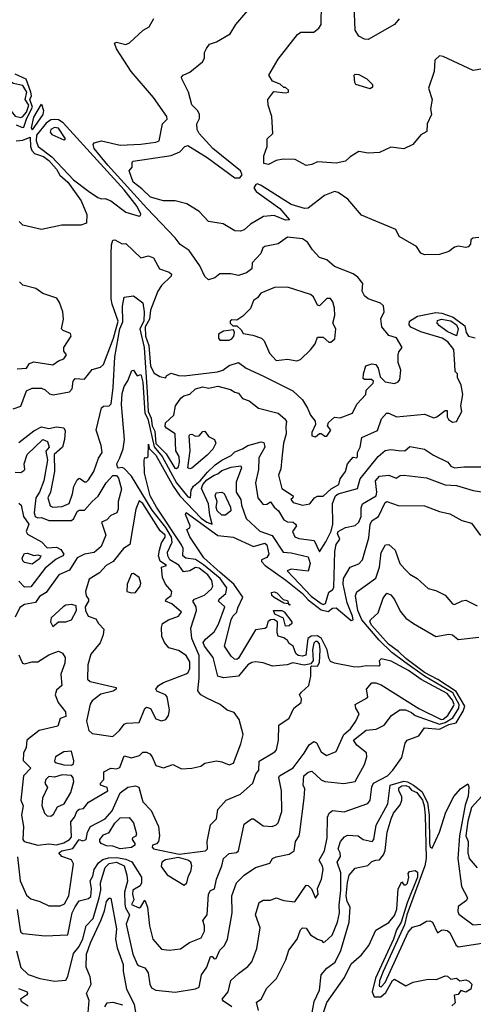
# Model space of a CAD drawing. Extents: x 1995148 to 2088947, y 769131 to 906009.
# Tile 191 of 256: x 2025369 to 2027785, y 814188 to 819430. Entities that reach past the tile are written whole.
import ezdxf

# ---------------------------------------------------------------- set-up
doc = ezdxf.new("R2010")
doc.units = 0

msp = doc.modelspace()

# ---------------------------------------------------------------- linework, layer by layer
at = {"layer": '0CON05XD'}
for points in [[(2027390, 819435), (2027365, 819403.8), (2027225, 819324), (2027205, 819325.6), (2027175, 819341.9), (2027156.2, 819375), (2027146.1, 819595)], [(2027835, 819168.8), (2027785, 819160), (2027625, 819233.3), (2027605, 819237.5), (2027580, 819215), (2027576.7, 819155), (2027546, 819065), (2027566.7, 819005), (2027557.5, 818955), (2027562.5, 818925), (2027540, 818875), (2027536.7, 818835), (2027505, 818817.5), (2027462.5, 818765), (2027415, 818743.3), (2027345, 818751.2), (2027285, 818722.5), (2027225, 818718.8), (2027175, 818727.5), (2027129.5, 818700.5), (2027105, 818676.7), (2027055, 818666), (2026955, 818673.3), (2026925, 818658.8), (2026895, 818654.2), (2026836.2, 818686.2), (2026772.5, 818687.5), (2026735, 818680), (2026695, 818660), (2026670, 818665), (2026670, 818705), (2026687.5, 818755), (2026687.5, 818795), (2026717.5, 818825), (2026712.5, 818915), (2026692.5, 818975), (2026690, 819005), (2026723, 819047), (2026785, 819040), (2026800, 819045), (2026800, 819055), (2026785, 819070), (2026775, 819070), (2026757, 819087), (2026715, 819102.5), (2026696.7, 819135), (2026745, 819220), (2026848.3, 819351.7), (2026866.2, 819363.8), (2026935, 819364), (2026962, 819385), (2026975.5, 819404.5), (2026977.1, 819515)], [(2026165, 818466.4), (2026135, 818465.5), (2026065, 818485.8), (2026020.3, 818530.3), (2025974.2, 818565), (2025952.5, 818625), (2025967.5, 818645), (2025968.3, 818671.7), (2025973.6, 818676.4), (2026175, 818707.5), (2026222.7, 818727.3), (2026248, 818755), (2026265, 818760), (2026366.8, 818696.8), (2026515, 818587.3), (2026541, 818589), (2026553.6, 818605), (2026545.1, 818625.1), (2026397.2, 818745), (2026324.4, 818825), (2026314.2, 818845), (2026312.5, 818875), (2026326.1, 818903.9), (2026326.7, 818925), (2026317.5, 818945), (2026286.4, 818976.4), (2026268.8, 819045), (2026232.5, 819115), (2026230, 819125), (2026240, 819135), (2026275, 819150), (2026342.5, 819205), (2026353.3, 819225), (2026353.3, 819255), (2026363.6, 819276.4), (2026379.3, 819300.7), (2026417.7, 819312.3), (2026490, 819355), (2026520, 819405), (2026605, 819503.8)], [(2025335, 817359.2), (2025375, 817372), (2025405.8, 817455), (2025435, 817467.5), (2025485, 817468), (2025505, 817459.5), (2025528.6, 817438.6), (2025546.5, 817433.5), (2025635, 817448.1), (2025649.1, 817465), (2025654.2, 817505.8), (2025665, 817520), (2025715, 817516.2), (2025755, 817568), (2025800.3, 817579.7), (2025815, 817593.8), (2025868.6, 817735), (2025893.1, 817825), (2025861.2, 817915), (2025856.7, 817943.3), (2025856.2, 818183.8), (2025857.8, 818232.2), (2025865, 818256.7), (2025875, 818258), (2025915, 818236.2), (2025935, 818238), (2026015, 818162), (2026055, 818173.3), (2026082.3, 818162.3), (2026114.3, 818104.3), (2026165, 818085.6), (2026178, 818075), (2026176, 818065), (2026125, 818015.6), (2026104.8, 817985.2), (2026066, 817884), (2026060.8, 817835), (2026037.8, 817795), (2026039.1, 817745), (2026056.2, 817695), (2026065, 817586.2), (2026085, 817548.8), (2026115, 817530), (2026145, 817522.5), (2026152.5, 817535), (2026175, 817548.8), (2026215, 817535.6), (2026245, 817533.4), (2026423.3, 817555), (2026450.8, 817565), (2026485, 817588.6), (2026535, 817605.6), (2026575, 817574.3), (2026663.8, 817533.8), (2026824.2, 817454.2), (2026875, 817406.7), (2026902.7, 817362.7), (2026917.1, 817325), (2026942.3, 817292.3), (2026944, 817275), (2026925, 817232.5), (2026925, 817214), (2026945, 817210), (2026965, 817227.5), (2026975, 817227.5), (2026995, 817212.5), (2027005, 817212.5), (2027026.7, 817245), (2027008.3, 817268.3), (2027014.1, 817285.9), (2027045, 817313.3), (2027075, 817310.8), (2027141.4, 817335), (2027165, 817384), (2027213.3, 817435), (2027215, 817457.5), (2027251.2, 817495), (2027253.3, 817505), (2027243.3, 817515), (2027205, 817514.2), (2027199.2, 817519.2), (2027199.4, 817545), (2027212.8, 817587.2), (2027245, 817598.6), (2027265, 817594), (2027277.8, 817575), (2027288.7, 817528.7), (2027315, 817502.5), (2027365, 817494), (2027385, 817502), (2027394.2, 817515), (2027398.5, 817565), (2027385.4, 817605), (2027385.3, 817645), (2027388.9, 817661.1), (2027405.7, 817685), (2027376.1, 817736.1), (2027335, 817748.6), (2027297.1, 817795), (2027293, 817837), (2027311.1, 817875), (2027306.3, 817906.3), (2027291.5, 817921.5), (2027225, 817944.3), (2027205, 817960), (2027192.2, 817985), (2027195.8, 818025), (2027169.8, 818059.8), (2027145, 818076.9), (2027045.4, 818115.4), (2027005, 818151.4), (2026965, 818164), (2026928.1, 818205), (2026902.5, 818245), (2026875, 818263.3), (2026795, 818272.5), (2026745, 818237.5), (2026675, 818223.3), (2026663.3, 818215), (2026652.5, 818185), (2026606.7, 818135), (2026605.8, 818104.2), (2026577.6, 818082.4), (2026535, 818068), (2026493.6, 818076.4), (2026435, 818076.7), (2026407.5, 818055), (2026375, 818045.8), (2026355, 818062.9), (2026329.1, 818119.1), (2026270.9, 818200.9), (2026223.9, 818233.9), (2026197.9, 818267.9), (2026045.8, 818425.8), (2025839.3, 818655), (2025765.5, 818745), (2025760, 818765), (2025765.7, 818774.3), (2025805, 818785.6), (2025905, 818762.9), (2026015, 818767.3), (2026095, 818777.5), (2026111.2, 818785), (2026128.8, 818875), (2026155, 818900), (2026153.3, 818915), (2026082.2, 819015), (2025963.5, 819155), (2025884.4, 819275), (2025874, 819305), (2025885, 819310), (2025935, 819298.6), (2025953.6, 819306.4), (2026027.5, 819375), (2026058, 819392), (2026083.8, 819436.2)], [(2025375, 818910), (2025385, 818914.7), (2025405, 818938.5), (2025417.3, 818975), (2025399, 819005), (2025407.8, 819045), (2025385, 819080.6), (2025335, 819090.8), (2025255, 819154.6), (2025155, 819216.6), (2025087.5, 819245), (2025077, 819243), (2025073.3, 819235), (2025127.5, 819145), (2025133.3, 819105), (2025270.8, 818975), (2025323, 818943), (2025345, 818915.7), (2025375, 818910)], [(2025350.4, 818870.4), (2025384.2, 818855.8), (2025391.3, 818858.7), (2025406.4, 818905), (2025437.8, 818965), (2025422.7, 819005), (2025431.4, 819025), (2025429.1, 819045), (2025402.9, 819112.9), (2025345, 819139.7)], [(2027235, 819062.5), (2027160, 819085), (2027153.3, 819095), (2027150, 819135), (2027155, 819140), (2027175, 819137.5), (2027217.5, 819115), (2027247.5, 819085), (2027248.3, 819071.7), (2027235, 819062.5)], [(2025435, 818843.3), (2025432.2, 818855), (2025445, 818911.2), (2025485, 818980), (2025495.9, 818945.9), (2025492.5, 818925), (2025435, 818843.3)], [(2026005, 818384), (2026013, 818387), (2026013.8, 818395), (2025995.3, 818435), (2025925.6, 818525), (2025600.4, 818880.4), (2025576.6, 818896.6), (2025555, 818899.5), (2025535, 818896.4), (2025510.9, 818879.1), (2025458.4, 818815), (2025456.5, 818785), (2025467.3, 818755), (2025539.5, 818699.5), (2025655, 818577.7), (2025736.4, 818516.4), (2025785, 818484.2), (2025805, 818476.7), (2025825, 818478.8), (2025855, 818465.7), (2025935, 818405.8), (2026005, 818384)], [(2025605, 818790), (2025612.5, 818795), (2025575, 818852.2), (2025555, 818856.9), (2025534.5, 818845), (2025531.2, 818831.2), (2025539.5, 818819.5), (2025605, 818790)], [(2025350, 818785), (2025385, 818789.5), (2025425, 818804), (2025426.3, 818755), (2025433.4, 818733.4), (2025448.2, 818718.2), (2025495, 818701.7), (2025525, 818680), (2025564.3, 818635), (2025583.1, 818603.1), (2025625.6, 818565.6), (2025696.1, 818465), (2025726.4, 818393.6), (2025725, 818347.5), (2025695, 818336.2), (2025594.3, 818335.7), (2025485, 818313.8)], [(2027815, 818270), (2027782.5, 818267.5), (2027772.5, 818257.5), (2027770, 818235), (2027758.3, 818221.7), (2027745, 818217.5), (2027705, 818223.8), (2027685, 818218.8), (2027655, 818196.7), (2027605, 818180), (2027525, 818177.5), (2027505, 818187.5), (2027483, 818223), (2027390, 818275), (2027373, 818313), (2027265, 818357.5), (2027189.3, 818389.3), (2027117.5, 818475), (2027065, 818510), (2027045, 818516.2), (2026993.3, 818495), (2026905, 818426.2), (2026885.6, 818424.4), (2026815, 818446.6), (2026655, 818548.1), (2026635, 818555.9), (2026626.7, 818553.3), (2026616.1, 818535), (2026628.1, 818515), (2026754.5, 818425), (2026805.7, 818364.3), (2026785, 818363.3), (2026725, 818387.3), (2026667.8, 818382.2), (2026597.7, 818342.3), (2026565, 818311.2), (2026545, 818303.8), (2026515, 818306.2), (2026453.1, 818343.1), (2026375.2, 818355.3), (2026325, 818408.8), (2026259.1, 818449.1), (2026196.4, 818466.4), (2026165, 818466.4)], [(2025485, 818313.8), (2025385, 818336.7), (2025365.9, 818355.9)], [(2025355, 817571.2), (2025405, 817574), (2025420.6, 817599.4), (2025445, 817608.9), (2025545, 817592.5), (2025575, 817613.5), (2025605, 817624.5), (2025617.5, 817645), (2025603.3, 817665), (2025603.3, 817685), (2025642.5, 817745), (2025639.3, 817759.3), (2025600, 817775), (2025592.5, 817785), (2025602.5, 817835), (2025598.8, 817875), (2025581.2, 817925), (2025567, 817947), (2025492, 817972), (2025455, 817998.9), (2025385, 818016.8), (2025368.8, 818035)], [(2026845, 817614.7), (2026865, 817621.1), (2026917.3, 817672.7), (2026942.9, 817705), (2026955, 817740), (2026985, 817740), (2027015, 817713.3), (2027026.2, 817713.8), (2027048.3, 817731.7), (2027053.3, 817785), (2027036.7, 817815), (2027046.7, 817855), (2027046, 817895), (2027037.3, 817927.3), (2027025, 817946.2), (2027005, 817946.2), (2026965, 817906.7), (2026955, 817910), (2026933.5, 817955), (2026917.3, 817967.3), (2026795.5, 818005.5), (2026725.3, 818004.7), (2026654, 817975), (2026635, 817948.8), (2026614, 817935), (2026597.5, 817892.5), (2026558, 817852), (2026525, 817830), (2026498.3, 817831.7), (2026490, 817825), (2026490, 817815), (2026505, 817800), (2026525, 817800), (2026548.8, 817778.8), (2026559.3, 817759.3), (2026611.2, 817751.2), (2026657.5, 817735), (2026670.7, 817720.7), (2026699.3, 817655), (2026735, 817615.4), (2026795, 817622.8), (2026845, 817614.7)], [(2025365, 817178.6), (2025445, 817241.1), (2025485, 817262.5), (2025525, 817253.3), (2025565, 817262.5), (2025605, 817257.5), (2025611.7, 817241.7), (2025608.5, 817195), (2025596.2, 817155), (2025553.4, 817115), (2025555.3, 817025), (2025532.4, 816915), (2025518.5, 816885), (2025532.1, 816842.1), (2025545, 816835.6), (2025595, 816838.2), (2025631.8, 816855), (2025651.1, 816905), (2025656.8, 816945), (2025675, 816980), (2025685, 816989.2), (2025693.6, 816986.4), (2025715, 816970), (2025725, 816970), (2025735, 816980), (2025763.5, 817025), (2025788.5, 817095), (2025807.8, 817125), (2025802.5, 817162.5), (2025776, 817245), (2025805, 817363.3), (2025815, 817372), (2025845, 817374), (2025856.7, 817385), (2025867.8, 817472.2), (2025875.6, 817635), (2025902.2, 817785), (2025918, 817822), (2025917.1, 817905), (2025925, 817952.5), (2025975, 817960), (2026025, 817922.5), (2026031.8, 817875), (2026030.4, 817825), (2026008.4, 817785), (2026031.6, 817685), (2026047.4, 817447.4), (2026052.7, 817345), (2026069.1, 817309.1), (2026075, 817267.1), (2026089, 817239), (2026095, 817174.1), (2026149, 817119), (2026195, 817042.5), (2026205, 817040.5), (2026215, 817050), (2026220.4, 817075), (2026217.9, 817105), (2026201.1, 817135), (2026197.9, 817225), (2026150.8, 817255), (2026144.2, 817265), (2026145.6, 817284.4), (2026190.6, 817325), (2026199.2, 817375), (2026226.7, 817415), (2026243.2, 817426.8), (2026275, 817435.7), (2026305.3, 817464.7), (2026345, 817475.5), (2026375, 817469.2), (2026425, 817479.5), (2026491.1, 817461.1), (2026515, 817446.2), (2026535, 817442.5), (2026555, 817413.3), (2026590.7, 817400.7), (2026641.7, 817361.7), (2026745, 817335.8), (2026782, 817305), (2026790.5, 817290.5), (2026785.7, 817264.3), (2026788.5, 817225), (2026774.7, 817175.3), (2026765.9, 817095.9), (2026760.5, 817039.5), (2026746.7, 817005), (2026765.8, 816935), (2026825, 816895.7), (2026823.8, 816885), (2026812.5, 816875), (2026825, 816859.4), (2026875, 816844.7), (2026915, 816852.2), (2026938.8, 816885), (2026955, 816892.5), (2026985, 816894.2), (2027028.1, 816931.9), (2027068.6, 816955), (2027075.6, 816985), (2027104, 817025), (2027115.8, 817065), (2027145, 817101.2), (2027165, 817097.5), (2027168.8, 817105), (2027168, 817125), (2027182, 817155), (2027190.8, 817205), (2027275, 817242.5), (2027296.2, 817305), (2027323.3, 817335), (2027335, 817336), (2027375.7, 817315.7), (2027525, 817330.8), (2027575, 817310), (2027590, 817315), (2027635, 817350), (2027645, 817350), (2027646, 817315), (2027652.2, 817302.2), (2027675, 817287.1), (2027695, 817291.2), (2027723.3, 817345), (2027718.8, 817375), (2027730, 817435), (2027720, 817485), (2027700, 817525), (2027700, 817545), (2027687.5, 817557.5), (2027687.1, 817595), (2027681.4, 817675), (2027649.1, 817715), (2027620, 817735), (2027505, 817767.6), (2027452.3, 817792.3), (2027443.1, 817805), (2027444.4, 817825), (2027487.9, 817852.1), (2027585, 817871.1), (2027617.9, 817867.9), (2027677.1, 817847.1), (2027739.7, 817799.7), (2027746.6, 817765), (2027758.9, 817745), (2027795, 817735.5)], [(2027695, 817746.2), (2027645, 817770.6), (2027605, 817800), (2027592.5, 817815), (2027595, 817828.8), (2027615, 817836.2), (2027665, 817827.2), (2027695.7, 817805), (2027704.6, 817785), (2027695, 817746.2)], [(2026485, 817724.4), (2026499.5, 817730.5), (2026508.8, 817745), (2026512.5, 817765), (2026508.3, 817778.3), (2026455, 817772.5), (2026427.5, 817755), (2026428, 817735), (2026434.6, 817724.6), (2026485, 817724.4)], [(2025372.7, 816027.3), (2025384.3, 816005), (2025395, 816000.5), (2025435, 816011.1), (2025465, 816011.9), (2025525, 816047.9), (2025575, 816068), (2025597, 816057), (2025612, 816035), (2025609.5, 816005), (2025588.2, 815945), (2025593.8, 815885), (2025565, 815860), (2025558.9, 815835), (2025574.5, 815795), (2025612.5, 815745), (2025615, 815720), (2025585, 815710.5), (2025571.5, 815668.5), (2025473.3, 815645), (2025407.5, 815595), (2025403.3, 815555), (2025388.6, 815525), (2025386.8, 815486.8), (2025429.2, 815445), (2025389.2, 815405), (2025375.3, 815275), (2025387.1, 815245), (2025378.6, 815195), (2025390, 815135), (2025386, 815066), (2025393.5, 815055), (2025465, 815034.6), (2025525, 815042.9), (2025565, 815037), (2025605, 815048.2), (2025635, 815065.6), (2025645, 815078.6), (2025641.1, 815158.9), (2025661.2, 815185), (2025675, 815217.5), (2025685, 815227.5), (2025708.7, 815231.3), (2025735, 815264.3), (2025838.8, 815325), (2025835, 815342.5), (2025799.2, 815355), (2025799.2, 815365), (2025816.9, 815385), (2025817.5, 815425), (2025855, 815444.6), (2025885, 815441.6), (2025902.1, 815447.9), (2025925, 815510.8), (2025965, 815500.8), (2026006.6, 815513.4), (2026025, 815530), (2026045, 815531.2), (2026062.3, 815522.3), (2026075, 815506.2), (2026095, 815460), (2026135, 815447.5), (2026185, 815464), (2026231.7, 815441.7), (2026285.5, 815444.5), (2026333.6, 815456.4), (2026355, 815472.5), (2026416.4, 815483.6), (2026445, 815479.2), (2026485, 815462.5), (2026507.8, 815472.2), (2026547.5, 815575), (2026560, 815625), (2026538.8, 815705), (2026510.7, 815740.7), (2026473.9, 815753.9), (2026437.5, 815785), (2026365, 815818.5), (2026333.8, 815835), (2026317.3, 815857.3), (2026325.3, 815924.7), (2026324.3, 816045), (2026285.6, 816135), (2026281.3, 816191.3), (2026311.5, 816285), (2026309.5, 816305), (2026291.9, 816335), (2026299.4, 816345), (2026353.9, 816366.1), (2026390.7, 816399.3), (2026398.5, 816415), (2026391.6, 816445), (2026371.1, 816475), (2026325, 816510.2), (2026305, 816513.1), (2026275, 816495.4), (2026241.2, 816491.2), (2026216, 816526), (2026169.3, 816555), (2026158.8, 816575), (2026157.1, 816595), (2026181.2, 816648.8), (2026176.9, 816675), (2026146.6, 816726.6), (2026075, 816819.2), (2025965, 817000), (2025925, 817040.8), (2025915, 817046.2), (2025895, 817042.5), (2025889.3, 817049.3), (2025886.7, 817065), (2025902.2, 817097.8), (2025920, 817145), (2025926.8, 817195), (2025912.1, 817382.1), (2025915, 817440), (2025925, 817477.5), (2025945, 817507.5), (2025967, 817563), (2025975, 817563.3), (2025995, 817533.3), (2026015, 817541.2), (2026016.5, 817536.5), (2026025, 817500), (2026035.8, 817335), (2026051.6, 817305), (2026085, 817155.2), (2026127, 817105), (2026204.5, 816964.5), (2026265, 816889.2), (2026278, 816885), (2026282.7, 816925), (2026294, 816946), (2026331, 816975), (2026368.9, 817021.1), (2026410.7, 817059.3), (2026445, 817085.9), (2026495, 817110.6), (2026515, 817128.8), (2026556.2, 817146.2), (2026585, 817163.4), (2026655, 817182.2), (2026669.1, 817179.1), (2026674.3, 817155), (2026643.3, 817096.7), (2026641.3, 817035), (2026625.5, 816965), (2026638.1, 816885), (2026665, 816849.2), (2026685, 816851.4), (2026705, 816863.8), (2026724.7, 816834.7), (2026747.5, 816815), (2026775, 816767.5), (2026795, 816756.8), (2026825, 816754.2), (2026838.8, 816745), (2026843.3, 816735), (2026822.5, 816705), (2026835, 816677.5), (2026855, 816668.5), (2026936.6, 816656.6), (2026965, 816597.5), (2026999.7, 816650.3), (2027027.6, 816707.6), (2027036.9, 816745), (2027035.4, 816855), (2027051.5, 816895), (2027066, 816905), (2027168.5, 816935), (2027182.9, 816985), (2027278.9, 817105), (2027315, 817136.9), (2027345, 817141.9), (2027385.8, 817135.8), (2027420, 817135), (2027447.3, 817157.3), (2027525, 817143.8), (2027572.3, 817112.3), (2027650, 817075), (2027665, 817053.3), (2027685, 817043.8), (2027735, 817050), (2027825, 817050)], [(2026275, 817038.9), (2026264.2, 817045), (2026276.9, 817135), (2026272.1, 817215), (2026275, 817222), (2026285, 817224.2), (2026305, 817213.3), (2026325, 817214.1), (2026345, 817237.1), (2026355, 817238.8), (2026375, 817211.2), (2026407.3, 817195), (2026413.2, 817175), (2026396.9, 817143.1), (2026367.6, 817112.4), (2026285, 817042.2), (2026275, 817038.9)], [(2025345, 817020.8), (2025375, 817019.4), (2025390.7, 817029.3), (2025396.7, 817035), (2025392.1, 817065), (2025408.2, 817115), (2025492.5, 817195), (2025518, 817185), (2025525.4, 817155), (2025507.7, 817132.3), (2025517.3, 817085), (2025498, 816975), (2025475.4, 816915), (2025455.8, 816885), (2025446.8, 816805), (2025451.9, 816785), (2025465, 816778.4), (2025485, 816780.5), (2025525, 816764), (2025645, 816764), (2025657.9, 816775), (2025675, 816812.5), (2025685, 816819.2), (2025715, 816818.8), (2025755, 816865.4), (2025787.3, 816892.7), (2025828.9, 816965), (2025865, 817004.2), (2025884, 817004), (2025895, 816990), (2025910.9, 816930.9), (2025893.9, 816865), (2025893.8, 816825), (2025887.3, 816805), (2025855, 816790), (2025833.5, 816766.5), (2025804, 816755), (2025827.5, 816685), (2025802.9, 816625), (2025765, 816592.9), (2025715, 816584.3), (2025674.4, 816565.6), (2025635, 816500), (2025577.3, 816475), (2025509.3, 816380.7), (2025475, 816360), (2025452.9, 816327.1), (2025395, 816316.2), (2025369.4, 816300.6), (2025345, 816250)], [(2026347.4, 816527.4), (2026305, 816555.3), (2026254.1, 816564.1), (2026238.1, 816575), (2026240.4, 816615), (2026231.6, 816635), (2026096.9, 816835), (2026064, 816895), (2026034.5, 817015), (2026031.2, 817085), (2026035, 817100), (2026045, 817097.5), (2026052.5, 817105), (2026055, 817170), (2026058, 817148), (2026095, 817111.2), (2026186.2, 816946.2), (2026222.1, 816895), (2026335, 816775.6), (2026365, 816755.3), (2026395, 816744.4), (2026382, 816792), (2026375, 816852), (2026336.7, 816935), (2026344.4, 816955), (2026365, 816980.2), (2026404.5, 817005.5), (2026425, 817012.9), (2026445, 817030), (2026495, 817048.5), (2026546.2, 817055), (2026550, 817045), (2026521.4, 816968.6), (2026522.5, 816915), (2026547.3, 816875), (2026551.1, 816845), (2026575.6, 816775), (2026647.6, 816707.6), (2026713.3, 816683.3), (2026772.9, 816595), (2026815, 816591.9), (2026905, 816570), (2026915.5, 816535.5), (2026905, 816494.3), (2026815, 816504.5), (2026794.4, 816495), (2026921.2, 816361.2), (2026975, 816321.3), (2026985, 816316.2), (2026998.5, 816321.5), (2027015, 816382.5), (2027035.4, 816394.6), (2027042.7, 816407.3), (2027048.2, 816598.2), (2027054.5, 816635.5), (2027073.9, 816665), (2027061.4, 816695), (2027065.4, 816705), (2027105, 816727.2), (2027155, 816737.6), (2027174.7, 816755), (2027187.4, 816785), (2027188.3, 816831.7), (2027195, 816852), (2027267.5, 816895), (2027271.6, 816915), (2027263.6, 816975), (2027285, 816999.1), (2027335, 817005.6), (2027375, 816988.6), (2027395, 817003.3), (2027415, 817004.6), (2027535, 816990.2), (2027635, 816953.1), (2027695, 816949.7), (2027785, 816923.3), (2027875, 816910)], [(2026445, 816792.3), (2026420.8, 816815), (2026415.3, 816835), (2026420.3, 816865), (2026410, 816895), (2026415, 816910.9), (2026445, 816913.8), (2026458.2, 816908.2), (2026492.7, 816835), (2026493.6, 816815), (2026465, 816793), (2026445, 816792.3)], [(2025365, 816856), (2025376.7, 816845), (2025388.6, 816785), (2025417.1, 816745), (2025403.3, 816705), (2025410.2, 816690.2), (2025485, 816650.4), (2025515, 816618.8), (2025565, 816622.7), (2025589, 816609), (2025604.4, 816585), (2025598.1, 816575), (2025562.5, 816557.5), (2025505, 816509.7), (2025429, 816411), (2025395, 816409.1), (2025365, 816440.8)], [(2025865, 815614.3), (2025901.2, 815645), (2025925, 815679.4), (2025937.5, 815685), (2026005, 815688.9), (2026035, 815763.3), (2026045, 815770), (2026065, 815763.3), (2026095, 815707.5), (2026125, 815698), (2026146.7, 815705), (2026162, 815725), (2026167.5, 815755), (2026153.8, 815825), (2026145, 815836.2), (2026100, 815855), (2026094.4, 815865.6), (2026108, 815885), (2026135, 815901.9), (2026255, 815948.2), (2026265.5, 815955), (2026275.9, 815975), (2026275, 816011.2), (2026255, 816044.2), (2026215, 816071.5), (2026163.8, 816085), (2026140, 816115), (2026125.9, 816145.9), (2026124.2, 816195), (2026130, 816215), (2026162.5, 816235), (2026214, 816255), (2026230, 816275), (2026180, 816320), (2026146, 816335), (2026149.2, 816345), (2026175.6, 816365), (2026180, 816385), (2026146.5, 816425), (2026129.7, 816459.7), (2026124.4, 816515.6), (2026150.6, 816525), (2026117.2, 816547.2), (2026108.9, 816575), (2026113.5, 816606.5), (2026124.8, 816645.2), (2026144.6, 816675), (2026144, 816685), (2026118.1, 816708.1), (2026025, 816854.4), (2026005, 816868.8), (2025987.1, 816825), (2025955, 816636.2), (2025922.2, 816615), (2025866.5, 816545), (2025829.2, 816525), (2025794.4, 816485), (2025738.9, 816451.1), (2025719.6, 816385), (2025722.7, 816362.7), (2025736.2, 816345), (2025736.2, 816335), (2025718.1, 816305), (2025720, 816285), (2025733.8, 816253.8), (2025775, 816240), (2025788.8, 816215), (2025817.8, 816185), (2025814.3, 816155), (2025798.3, 816111.7), (2025747.9, 816052.1), (2025731.6, 815995), (2025729.8, 815919.7), (2025745, 815906), (2025882.5, 815875), (2025882.5, 815865), (2025866.7, 815855), (2025800.8, 815839.2), (2025755.5, 815804.5), (2025745, 815786.7), (2025725.5, 815695), (2025736.7, 815645), (2025755, 815630), (2025865, 815614.3)], [(2027175, 815983.8), (2027145, 815984.2), (2027045, 816003.8), (2027025, 816012.7), (2027015, 816031.4), (2027006.1, 816075), (2026976.2, 816136.2), (2026955, 816150.5), (2026921.4, 816148.6), (2026904.2, 816135.8), (2026892.9, 816047.1), (2026875, 816042.1), (2026852.1, 816045), (2026840, 816055), (2026825, 816094.2), (2026805, 816108.6), (2026795, 816125.6), (2026775, 816139.3), (2026745, 816147.2), (2026740.3, 816165), (2026742.8, 816225), (2026722.6, 816237.5), (2026704.5, 816235.5), (2026691.2, 816225), (2026683.3, 816195), (2026675, 816188.2), (2026625, 816181.9), (2026535, 816030), (2026525, 816023.1), (2026514, 816025), (2026495, 816042), (2026460, 816095), (2026495, 816234.2), (2026505, 816254.5), (2026525.4, 816275), (2026530.5, 816299.5), (2026558.1, 816355), (2026509.3, 816425), (2026437.6, 816487.6), (2026350.4, 816565), (2026275, 816676.2), (2026260, 816715), (2026276.1, 816723.9), (2026277.5, 816735), (2026251.4, 816795), (2026255, 816805.8), (2026425, 816683.4), (2026505.6, 816675.6), (2026615, 816625.3), (2026675, 816643.3), (2026685.9, 816635), (2026695.5, 816585), (2026685, 816567.5), (2026656.2, 816555), (2026657.8, 816545), (2026676.2, 816525), (2026786.9, 816446.9), (2026875.5, 816375.5), (2026905, 816341.8), (2026975, 816288.2), (2027011.3, 816278.7), (2027035, 816296.8), (2027055, 816298.4), (2027135, 816232.2), (2027145.7, 816234.3), (2027140.8, 816255), (2027113.4, 816325), (2027092.4, 816425), (2027094.4, 816455), (2027130, 816515), (2027175, 816533.3), (2027194.4, 816555), (2027227.9, 816672.1), (2027235.5, 816745), (2027246.7, 816763.3), (2027280.3, 816785), (2027315, 816860), (2027325, 816864.2), (2027385, 816844.2), (2027525, 816841.2), (2027605, 816811.2), (2027659.5, 816799.5), (2027724.1, 816764.1), (2027775, 816750), (2027823.4, 816683.4)], [(2025352.6, 814472.6), (2025374.6, 814384.6), (2025415, 814346.7), (2025475.8, 814325.8), (2025555, 814310.8), (2025615, 814316.7), (2025625, 814336.2), (2025655, 814458), (2025685, 814496.2), (2025705, 814537.1), (2025723.4, 814605), (2025759.6, 814645), (2025793, 814755), (2025800.5, 814795), (2025799, 814835), (2025823.9, 814916.1), (2025845, 814937.4), (2025885, 814945.6), (2025925.3, 814925), (2025940, 814875), (2025943.6, 814843.6), (2025926.7, 814785), (2025928.4, 814721.6), (2025932.3, 814702.3), (2025954.3, 814665), (2025936.3, 814615), (2025972, 814455), (2025995, 814402), (2026005, 814392), (2026035, 814382), (2026053.3, 814355), (2026062.8, 814295), (2026071.5, 814275), (2026095, 814262.5), (2026198, 814252), (2026305, 814270), (2026325, 814280), (2026337.8, 814345), (2026366.2, 814385), (2026385, 814443.3), (2026395, 814442.5), (2026405, 814430), (2026415, 814431.2), (2026434.5, 814475.5), (2026459.1, 814500.9), (2026475.7, 814534.3), (2026500, 814675), (2026498.9, 814765), (2026524.3, 814835), (2026564.2, 814875), (2026625, 814915.7), (2026700.7, 814939.3), (2026716, 814965), (2026735, 814973.6), (2026805, 814988.2), (2026831.2, 815005), (2026838.6, 815055), (2026856.9, 815085), (2026861.5, 815105), (2026883.8, 815285), (2026886.9, 815335), (2026879.2, 815355), (2026882.9, 815405), (2026905, 815424.3), (2026925, 815429.2), (2026975, 815383.3), (2026994.4, 815374.4), (2027095, 815364), (2027156.2, 815375), (2027205.8, 815465), (2027218, 815505), (2027216.1, 815526.1), (2027165, 815567.5), (2027146.7, 815595), (2027215, 815648.1), (2027266.8, 815653.2), (2027310, 815675), (2027348.8, 815725), (2027393.6, 815756.4), (2027423.3, 815755), (2027455, 815741.8), (2027475.2, 815725.2), (2027605, 815680.3), (2027635, 815688), (2027676.6, 815713.4), (2027707.7, 815765), (2027709, 815785), (2027675.5, 815845.5), (2027525, 815935.3), (2027419.5, 816009.5), (2027351.7, 816061.7), (2027283.6, 816126.4), (2027191.1, 816235), (2027170, 816285), (2027157.3, 816362.7), (2027165, 816383.3), (2027265, 816456.7), (2027285.6, 816515), (2027295, 816593.8), (2027317.5, 816635), (2027335, 816636.2), (2027368, 816605), (2027393.8, 816535), (2027420, 816505), (2027447.7, 816477.7), (2027486.7, 816455), (2027545, 816401.2), (2027585, 816392), (2027635, 816366.7), (2027675, 816320), (2027685, 816316.7), (2027725, 816335.8), (2027745, 816338.8), (2027805, 816308.8)], [(2025435, 816532), (2025395, 816540), (2025385, 816548.6), (2025382.2, 816565), (2025395, 816588.9), (2025410.7, 816590.7), (2025445, 816578), (2025465, 816580.8), (2025482, 816575), (2025475, 816559.2), (2025435, 816532)], [(2025357, 814973), (2025371.6, 814845), (2025405, 814768.8), (2025429.3, 814749.3), (2025475.5, 814735.5), (2025525, 814711.4), (2025585, 814711.5), (2025607, 814723), (2025631.2, 814765), (2025655.2, 814935), (2025645, 814956.4), (2025593.3, 814975), (2025576.7, 814995), (2025593.8, 815005), (2025651.8, 815018.2), (2025685, 815065.8), (2025705, 815058), (2025723.8, 815065), (2025730.4, 815105), (2025745.6, 815135), (2025825, 815175.4), (2025862.2, 815217.8), (2025905, 815313.6), (2025945, 815343.6), (2025985, 815350.7), (2026004, 815344), (2026025, 815266.7), (2026069.7, 815219.7), (2026108.8, 815135), (2026113.8, 815085), (2026108, 815055), (2026097, 815043), (2026076, 815035), (2026074.1, 815025), (2026082.2, 815015), (2026217.8, 814987.8), (2026358.5, 815005), (2026369.8, 815015), (2026366.9, 815055), (2026385.9, 815144.1), (2026417.5, 815175), (2026424, 815225), (2026468.8, 815275), (2026545, 815307.5), (2026610.8, 815365), (2026626.4, 815413.6), (2026641.9, 815435), (2026645, 815483.3), (2026728.3, 815531.7), (2026737, 815543), (2026746.7, 815595), (2026750, 815675), (2026805, 815712), (2026829.2, 815765), (2026868.8, 815795), (2026870, 815815), (2026860, 815835), (2026869.5, 815850.5), (2026909.4, 815885), (2026920, 815935), (2026920, 815985), (2026925, 815990), (2026955, 815987.5), (2026965, 816007.5), (2026969.2, 816075), (2026965, 816106.4), (2026955, 816119.4), (2026945, 816120.4), (2026935, 816110), (2026928.7, 816075), (2026931.7, 816018.3), (2026919.3, 816000.7), (2026885, 815993.3), (2026824.5, 816005.5), (2026794.2, 815995.8), (2026715, 815987.5), (2026665, 816006.7), (2026625, 816012.2), (2026605, 816008.2), (2026585, 815995.4), (2026535, 815935.5), (2026455, 815925.7), (2026425, 815934.2), (2026400.3, 816035), (2026353.3, 816095), (2026345.7, 816115), (2026357.8, 816132.2), (2026405, 816171.1), (2026428.7, 816211.3), (2026460.8, 816305), (2026428.6, 816335), (2026431.4, 816345), (2026466.2, 816375), (2026471.6, 816405), (2026436.4, 816455), (2026347.4, 816527.4)], [(2025965, 816378), (2025985, 816381.2), (2026011.2, 816415), (2026015, 816430), (2026005, 816460), (2025975, 816481.2), (2025965, 816480), (2025942, 816425), (2025940, 816385), (2025965, 816378)], [(2026498.1, 814175), (2026454.4, 814204.4), (2026448, 814215), (2026480, 814255), (2026492.9, 814315), (2026535, 814352.5), (2026585, 814390), (2026605, 814413.8), (2026632.5, 814485), (2026650, 814595), (2026625.6, 814665), (2026645, 814730), (2026665, 814742), (2026705, 814742), (2026735, 814754), (2026775, 814741.2), (2026835, 814733.8), (2026895, 814822), (2026905, 814821.2), (2026923.1, 814803.1), (2026945, 814753.3), (2026958.6, 814775), (2026955.8, 814805), (2026975.6, 814855), (2026985.5, 814905), (2026982.6, 814922.6), (2026963.5, 814955), (2026991.9, 815005), (2027006.2, 815075), (2027009.1, 815185), (2027017.8, 815205), (2027035, 815220.5), (2027096.8, 815213.2), (2027223, 815257), (2027235.8, 815274.2), (2027243.9, 815345), (2027252.7, 815365), (2027327.5, 815405), (2027355.6, 815434.4), (2027405, 815502.5), (2027422, 815578), (2027432.5, 815595), (2027495, 815618), (2027525, 815659.4), (2027605, 815653), (2027655, 815677.3), (2027693.1, 815686.9), (2027731.5, 815748.5), (2027740.6, 815775), (2027693.4, 815853.4), (2027596.6, 815916.6), (2027525, 815954.9), (2027425, 816028.6), (2027386.4, 816066.4), (2027332.7, 816105), (2027243.7, 816205), (2027234.3, 816225), (2027236.7, 816235), (2027277.9, 816272.1), (2027305, 816350), (2027325, 816376.2), (2027345, 816368.8), (2027365, 816342.9), (2027395, 816281.4), (2027425, 816243.8), (2027465.9, 816215.9), (2027585, 816145.8), (2027655, 816159.4), (2027674.3, 816154.3), (2027705, 816130), (2027815, 816143.1)], [(2026805, 816312.5), (2026800, 816320), (2026775, 816323.3), (2026723.9, 816353.9), (2026712.5, 816365), (2026710, 816380), (2026725, 816383.3), (2026738.3, 816378.3), (2026772.5, 816342.5), (2026795, 816337.5), (2026800, 816320), (2026810, 816315), (2026805, 816312.5)], [(2025545, 816200), (2025575, 816223.8), (2025615, 816224.3), (2025645.3, 816234.7), (2025671.8, 816285), (2025669.5, 816309.5), (2025646, 816316), (2025615, 816313.5), (2025600.4, 816305), (2025536.7, 816245), (2025533.6, 816223.6), (2025545, 816200)], [(2026785, 816200.6), (2026774.3, 816244.3), (2026727.5, 816265), (2026720, 816285), (2026765, 816283.8), (2026777.7, 816277.7), (2026818.8, 816225), (2026818, 816215), (2026805, 816202.2), (2026785, 816200.6)], [(2025365, 816048), (2025372.7, 816027.3)], [(2025355, 814692), (2025370.8, 814585), (2025375, 814571.9), (2025385, 814564.5), (2025505, 814551.9), (2025625, 814557.1), (2025648.5, 814675), (2025665, 814707.5), (2025685, 814738.8), (2025735, 814751.9), (2025748.5, 814761.5), (2025751.2, 814805), (2025745.3, 814845), (2025759.5, 814870.5), (2025765.2, 814905), (2025788.5, 814941.5), (2025811.3, 814958.7), (2025842.9, 814967.1), (2025885, 814969.3), (2025935, 814960.6), (2025965.9, 814945.9), (2026017.1, 814865), (2026018.2, 814835), (2026011.1, 814818.9), (2025972.3, 814795), (2025969.8, 814775), (2025976.2, 814745), (2025965, 814718.8), (2026005, 814701.2), (2026013.9, 814706.1), (2026035, 814742.5), (2026048.9, 814705), (2026060.9, 814605), (2026078.6, 814535), (2026125, 814482), (2026165, 814476), (2026225.8, 814484.2), (2026273.2, 814516.8), (2026335, 814542), (2026352.7, 814577.3), (2026353.9, 814605), (2026344.4, 814635), (2026367.3, 814665), (2026374.6, 814775), (2026385, 814793.3), (2026407.3, 814802.7), (2026416.9, 814855), (2026445.8, 814925), (2026454, 814965), (2026485, 814990.5), (2026524.3, 814995.7), (2026534, 815005), (2026565, 815146.7), (2026604.3, 815175.7), (2026615, 815176), (2026665, 815138.8), (2026713.9, 815133.9), (2026735, 815143.8), (2026745.7, 815155), (2026765.6, 815215), (2026763.1, 815325), (2026749.4, 815395), (2026753.1, 815405), (2026825, 815447.8), (2026885, 815524.3), (2026910.2, 815569.8), (2026935, 815588), (2026950, 815580), (2026975, 815531.4), (2027002.4, 815512.4), (2027055, 815534.3), (2027096.2, 815623.8), (2027131.1, 815655), (2027160, 815695), (2027177.5, 815735), (2027160, 815765), (2027156.2, 815785), (2027220.3, 815819.7), (2027224, 815825), (2027215.8, 815865), (2027245, 815898.8), (2027265, 815899.4), (2027295, 815888.8), (2027495, 815763.4), (2027614.3, 815705), (2027625, 815706.4), (2027649.5, 815725), (2027680, 815775), (2027683.1, 815785), (2027675, 815807.7), (2027645, 815842.9), (2027507.6, 815917.6), (2027439.4, 815965), (2027347.5, 816015), (2027295, 816027.5), (2027283, 816017), (2027287.5, 815995), (2027281.7, 815988.3), (2027215, 815990), (2027175, 815983.8)], [(2025645, 815461.1), (2025655, 815468.8), (2025657.9, 815485), (2025645, 815536), (2025605, 815532), (2025560, 815505), (2025554.2, 815485), (2025558.8, 815475), (2025605, 815462.7), (2025645, 815461.1)], [(2025535, 815189.2), (2025549.1, 815200.9), (2025570.3, 815239.7), (2025606.2, 815255), (2025640.6, 815315), (2025656.9, 815375), (2025654.6, 815394.6), (2025645, 815405.6), (2025595, 815409.1), (2025555, 815398.1), (2025525, 815401.2), (2025507.9, 815385), (2025503.6, 815365), (2025517.7, 815342.3), (2025491.2, 815285), (2025486.4, 815246.4), (2025501.2, 815205), (2025515, 815192), (2025535, 815189.2)], [(2026640.4, 814155), (2026630, 814200), (2026655.4, 814214.6), (2026685.7, 814274.3), (2026736.2, 814325), (2026785.7, 814425), (2026803, 814477), (2026847.5, 814535), (2026865, 814583.8), (2026875, 814595.6), (2026895, 814592.9), (2026918.3, 814558.3), (2026955, 814534.2), (2026977.1, 814527.1), (2026985, 814517.5), (2026995, 814520), (2027033.6, 814556.4), (2027061.5, 814625), (2027071.5, 814675), (2027070, 814715), (2027079.8, 814795), (2027078.7, 814888.7), (2027060, 814945), (2027077.2, 814975), (2027076.2, 814995), (2027065.5, 815015), (2027077.8, 815055), (2027099.8, 815080.2), (2027115, 815088.2), (2027172.5, 815085), (2027199.2, 815065), (2027246.9, 815055), (2027255.6, 815065), (2027268, 815142), (2027329.2, 815255), (2027341.8, 815355), (2027415, 815375.8), (2027435, 815372), (2027466.5, 815355), (2027510.6, 815320.6), (2027541.8, 815261.8), (2027550.7, 815195), (2027551.3, 815045), (2027555, 815024.2), (2027565, 815020), (2027605.6, 815105), (2027638.3, 815211.7), (2027681.2, 815295), (2027717.5, 815335), (2027755, 815362.5), (2027761.2, 815345), (2027757, 815297), (2027741.9, 815248.1), (2027711.5, 815085), (2027701.9, 814965), (2027721.8, 814815), (2027754.2, 814755), (2027748.7, 814741.3), (2027705, 814708), (2027702.6, 814682.6), (2027708.6, 814668.6), (2027785, 814611.4), (2027853.6, 814616.4)], [(2026927.5, 814145), (2026936.6, 814203.4), (2026965, 814262.5), (2026975.5, 814344.5), (2027005, 814381.1), (2027048.5, 814411.5), (2027079.3, 814475), (2027123.9, 814626.1), (2027128.9, 814705), (2027113.3, 814735), (2027108.2, 814765), (2027114.2, 814835.8), (2027124, 814875), (2027155, 814912.5), (2027222.9, 814927.1), (2027245, 814947.5), (2027265, 814956.2), (2027285, 814956.7), (2027306.6, 814983.4), (2027315, 815007.5), (2027325.6, 815104.4), (2027347.9, 815175), (2027360, 815205), (2027395, 815250), (2027404.7, 815275), (2027404.1, 815295), (2027388.7, 815325), (2027388.8, 815341.2), (2027405, 815351.4), (2027425, 815353.6), (2027441.2, 815345), (2027455, 815327.2), (2027485, 815315.7), (2027514, 815275), (2027523.8, 815243.8), (2027529.4, 815195), (2027533.1, 814965), (2027526.7, 814925), (2027431.4, 814665), (2027418.4, 814611.6), (2027305, 814363.2), (2027285, 814313.5), (2027282.8, 814285), (2027295, 814280.9), (2027315, 814304.7), (2027437.8, 814572.2), (2027461.4, 814598.6), (2027499.8, 814610.2), (2027535, 814630.5), (2027552.9, 814632.9), (2027567.1, 814625), (2027595, 814568.8), (2027615, 814583.3), (2027625, 814583.8), (2027645, 814581.2), (2027659.8, 814569.8), (2027691.2, 814505), (2027705, 814493.1), (2027855, 814516.5)], [(2027847.3, 815315), (2027775, 815235.5), (2027755, 815162.5), (2027744.3, 815085), (2027758.2, 815055), (2027756.5, 814995), (2027763.6, 814963.6), (2027805.6, 814915)], [(2025905, 815016.4), (2025865, 815030), (2025832, 815032), (2025803.3, 815045), (2025795.5, 815055), (2025796.2, 815065), (2025815, 815090), (2025845, 815102.5), (2025875, 815152.2), (2025905, 815180.6), (2025951.9, 815181.9), (2025975.5, 815155), (2025991.4, 815095), (2025987.1, 815082.9), (2025970, 815075), (2025967.8, 815065), (2025982.5, 815045), (2025982.9, 815035), (2025965, 815022), (2025905, 815016.4)], [(2026245, 814822.5), (2026260, 814835), (2026268.3, 814871.7), (2026281.2, 814895), (2026286, 814925), (2026281.4, 814945), (2026265, 814955.5), (2026215, 814970), (2026145, 814957.5), (2026125.7, 814945), (2026122.3, 814922.3), (2026155, 814877.5), (2026245, 814822.5)], [(2026970, 814090), (2027005, 814196.9), (2027099.1, 814330.9), (2027135, 814404.2), (2027189, 814451), (2027229, 814501), (2027265, 814582.2), (2027335.9, 814624.1), (2027365, 814661.1), (2027377.1, 814695), (2027385, 814802.5), (2027405, 814840), (2027414.4, 814824.4), (2027425, 814823.8), (2027435, 814832.2), (2027441.2, 814865), (2027437.5, 814885), (2027445.8, 814894.2), (2027475, 814901.2), (2027488.2, 814891.8), (2027487.7, 814865), (2027431.9, 814728.1), (2027400.9, 814625), (2027376.2, 814583.8), (2027359.8, 814535), (2027263.7, 814326.3), (2027246.2, 814255), (2027257, 814227), (2027292.2, 814227.8), (2027318.8, 814251.2), (2027355, 814314), (2027365, 814322), (2027425, 814286.2), (2027465, 814306.2), (2027545, 814322), (2027589.3, 814320.7), (2027635, 814340), (2027648.3, 814338.3), (2027665, 814322.5), (2027695, 814327.5), (2027713.3, 814313.3), (2027745, 814318), (2027761.1, 814311.1), (2027776.7, 814295), (2027771.1, 814268.9), (2027745, 814252.5), (2027718.3, 814261.7), (2027705, 814240), (2027683, 814237), (2027688.8, 814195), (2027670.9, 814179.1)], [(2025732.9, 814145), (2025738.9, 814208.9), (2025725.7, 814245), (2025748.9, 814295), (2025743.8, 814335), (2025723.2, 814385), (2025724.7, 814455), (2025745.9, 814515), (2025802.7, 814637.3), (2025821.4, 814685), (2025831.1, 814735), (2025845, 814753.8), (2025855, 814753.1), (2025885, 814590), (2025878.7, 814535), (2025888.1, 814488.1), (2025920, 814400), (2025919.5, 814365), (2025938, 814268), (2025979.6, 814189.6), (2025985.3, 814145)], [(2025362.4, 814272.4), (2025408.8, 814255), (2025411.2, 814245), (2025405, 814236.7), (2025373.8, 814215), (2025376.7, 814205), (2025415, 814180)], [(2025822.2, 814175), (2025835.6, 814195), (2025865, 814199.5), (2025917.3, 814185)]]:
    msp.add_lwpolyline(points, dxfattribs=at)

doc.saveas('drawing.dxf')
